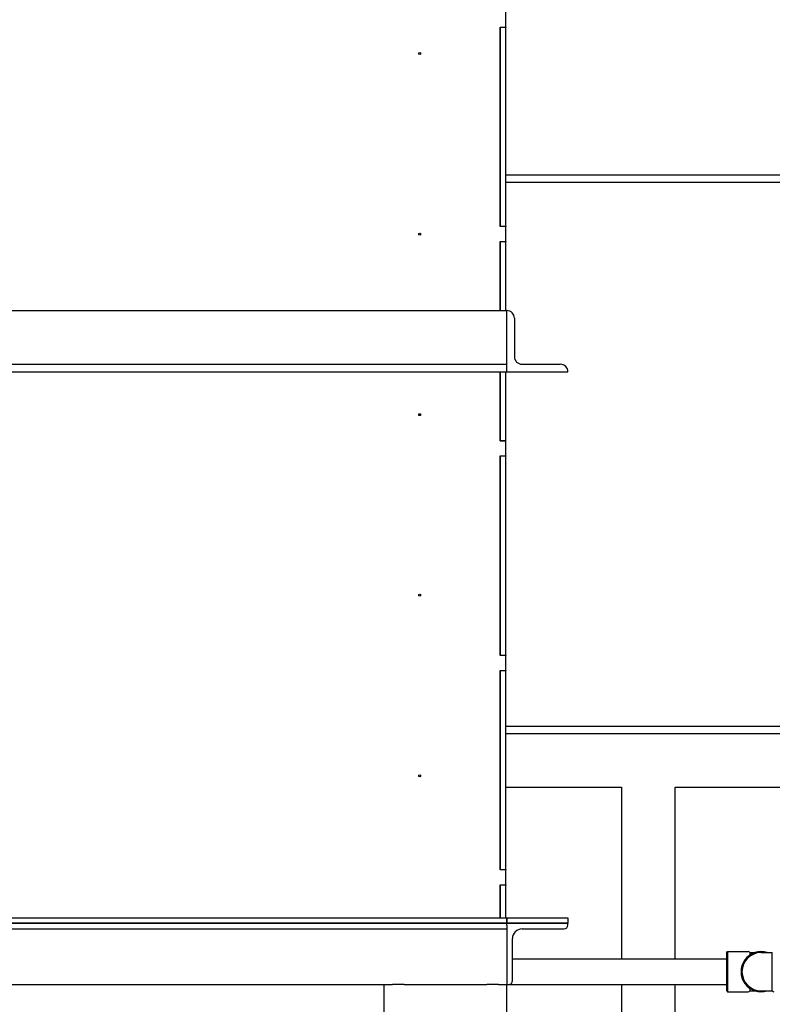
# Model space of a CAD drawing. Header units: inches. Extents: x 24 to 1128, y -69 to 748.
# Tile 118 of 256: x 136 to 161, y 330 to 362. Entities that reach past the tile are written whole.
import ezdxf

# ---------------------------------------------------------------- set-up
doc = ezdxf.new("R2010")
doc.units = ezdxf.units.IN
doc.header["$LTSCALE"] = 32
doc.header["$MEASUREMENT"] = 0
doc.layers.add('Dimension (ANSI)', color=7, linetype='Continuous', lineweight=25)
doc.layers.add('Visible (ANSI)', color=7, linetype='Continuous', lineweight=30)
doc.styles.add('Note Text (ANSI)', font='tahoma.ttf')
doc.dimstyles.new('SB Fraction-16 (ANSI)', dxfattribs={"dimscale": 32, "dimtxt": 0.125, "dimasz": 0.098425, "dimexe": 0.125, "dimexo": 0.0625, "dimgap": 0.031496, "dimtad": 0, "dimtih": 1, "dimtoh": 1, "dimdec": 4, "dimrnd": 1e-08, "dimzin": 0, "dimdsep": 46, "dimlunit": 5, "dimtxsty": 'Note Text (ANSI)', "dimcen": 0.09, "dimdle": 0.393701, "dimclrd": 256, "dimclre": 256, "dimclrt": 256, "dimadec": 0, "dimazin": 3, "dimtfac": 0.96, "dimtofl": 0, "dimtmove": 0, "dimatfit": 3, "dimfxl": 1, "dimfrac": 2, "dimtolj": 1, "dimtzin": 12, "dimlwd": -1, "dimlwe": -1, "dimarcsym": 0})

# ---------------------------------------------------------------- blocks, each defined once
blk = doc.blocks.new('*D15')
at = {"layer": 'Defpoints', "color": 0, "transparency": 16777216}
for p in [(159.29, 460.484), (67.957, 170.772), (125.165, 170.772)]:
    blk.add_point(p, dxfattribs=at)
at = {"layer": 'Dimension (ANSI)', "transparency": 16777216}
for p, q in [((157.29, 460.484), (63.957, 460.484)), ((67.957, 457.334), (67.957, 323.161)), ((67.957, 173.922), (67.957, 316.095)), ((123.165, 170.772), (63.957, 170.772))]:
    blk.add_line(p, q, dxfattribs=at)
for points in [[(67.432, 457.334), (68.482, 457.334), (67.957, 460.484)], [(67.432, 173.922), (68.482, 173.922), (67.957, 170.772)]]:
    blk.add_solid(points, dxfattribs=at)
at = {"layer": 'Dimension (ANSI)', "transparency": 16777216, "insert": (55.77, 322.153), "char_height": 4, "attachment_point": 1, "style": 'Note Text (ANSI)'}
blk.add_mtext('\\A1;289 11/16', dxfattribs=at)

msp = doc.modelspace()

# ---------------------------------------------------------------- linework, layer by layer
at = {"layer": 'Visible (ANSI)'}
for p, q in [((152.13412, 361.80117), (152.13412, 362.29117)), ((151.95482, 361.80117), (152.13412, 361.80117)), ((151.95482, 355.29117), (151.95482, 361.80117)), ((151.95482, 361.79117), (151.95482, 355.30117)), ((152.13412, 361.79117), (151.95482, 361.79117)), ((152.13412, 361.80117), (152.13412, 361.79117)), ((152.13412, 355.30117), (152.13412, 361.79117)), ((152.13412, 356.98367), (243.41537, 356.98367)), ((243.41537, 356.73367), (152.13412, 356.73367)), ((151.95482, 355.30117), (152.13412, 355.30117)), ((152.13412, 355.29117), (151.95482, 355.29117)), ((152.13412, 355.30117), (152.13412, 355.29117)), ((152.13412, 354.80117), (152.13412, 355.29117)), ((151.95482, 352.54617), (151.95482, 354.80117)), ((151.95482, 354.80117), (152.13412, 354.80117)), ((151.95482, 354.79117), (151.95482, 352.54617)), ((152.13412, 354.79117), (151.95482, 354.79117)), ((152.13412, 354.80117), (152.13412, 354.79117)), ((152.13412, 352.54617), (152.13412, 354.79117)), ((126.79037, 352.54617), (152.16537, 352.54617)), ((152.16537, 352.29617), (152.16537, 352.54617)), ((152.16537, 350.79617), (152.16537, 352.29617)), ((152.41537, 352.29617), (152.41537, 351.04617)), ((126.79037, 350.79617), (152.16537, 350.79617)), ((152.16537, 350.54617), (152.16537, 350.79617)), ((152.66537, 350.79617), (153.91537, 350.79617)), ((126.79037, 350.54617), (152.16537, 350.54617)), ((151.95482, 350.54617), (151.95482, 348.30117)), ((151.95482, 348.29117), (151.95482, 350.54617)), ((152.13412, 348.30117), (152.13412, 350.54617)), ((152.16537, 350.54617), (154.16537, 350.54617)), ((151.95482, 348.30117), (152.13412, 348.30117)), ((152.13412, 348.29117), (151.95482, 348.29117)), ((152.13412, 348.30117), (152.13412, 348.29117)), ((152.13412, 347.80117), (152.13412, 348.29117)), ((151.95482, 341.29117), (151.95482, 347.80117)), ((151.95482, 347.80117), (152.13412, 347.80117)), ((151.95482, 347.79117), (151.95482, 341.30117)), ((152.13412, 347.79117), (151.95482, 347.79117)), ((152.13412, 347.80117), (152.13412, 347.79117)), ((152.13412, 341.30117), (152.13412, 347.79117)), ((151.95482, 341.30117), (152.13412, 341.30117)), ((152.13412, 341.29117), (151.95482, 341.29117)), ((152.13412, 341.30117), (152.13412, 341.29117)), ((152.13412, 340.80117), (152.13412, 341.29117)), ((151.95482, 334.29117), (151.95482, 340.80117)), ((151.95482, 340.80117), (152.13412, 340.80117)), ((151.95482, 340.79117), (151.95482, 334.30117)), ((152.13412, 340.79117), (151.95482, 340.79117)), ((152.13412, 340.80117), (152.13412, 340.79117)), ((152.13412, 334.30117), (152.13412, 340.79117)), ((152.13412, 338.98367), (162.66537, 338.98367)), ((162.66537, 338.73367), (152.13412, 338.73367)), ((152.13412, 336.98367), (155.91537, 336.98367)), ((155.91537, 336.98367), (155.91537, 331.38117)), ((157.66537, 336.98367), (162.66537, 336.98367)), ((157.66537, 331.38117), (157.66537, 336.98367)), ((151.95482, 334.30117), (152.13412, 334.30117)), ((152.13412, 334.29117), (151.95482, 334.29117)), ((152.13412, 334.30117), (152.13412, 334.29117)), ((152.13412, 333.80117), (152.13412, 334.29117)), ((151.95482, 333.80117), (152.13412, 333.80117)), ((151.95482, 332.72547), (151.95482, 333.80117)), ((151.95482, 333.79117), (151.95482, 332.72547)), ((152.13412, 333.79117), (151.95482, 333.79117)), ((152.13412, 333.80117), (152.13412, 333.79117)), ((152.13412, 332.72547), (152.13412, 333.79117)), ((126.79037, 332.72547), (152.16537, 332.72547)), ((152.16537, 332.54617), (126.79037, 332.54617)), ((126.79037, 332.54617), (152.16537, 332.54617)), ((152.16537, 332.72547), (152.16537, 332.54617)), ((152.16537, 332.72547), (154.16537, 332.72547)), ((152.16537, 332.54617), (152.16537, 332.72547)), ((154.16537, 332.54617), (152.16537, 332.54617)), ((152.16537, 332.48367), (152.16537, 332.54617)), ((152.16537, 332.54617), (154.16537, 332.54617)), ((152.16537, 332.48367), (152.16537, 332.35867)), ((154.16537, 332.72547), (154.16537, 332.54617)), ((154.16537, 332.48367), (154.16537, 332.54617)), ((126.79037, 332.35867), (152.16537, 332.35867)), ((152.16537, 332.35867), (152.16537, 330.73367)), ((152.66537, 332.35867), (154.04037, 332.35867)), ((152.35287, 330.67117), (152.35287, 332.04617)), ((159.35087, 331.58617), (159.38212, 331.61742)), ((159.35087, 330.33617), (159.35087, 331.58617)), ((159.38212, 331.61742), (159.38212, 330.30492)), ((159.38212, 331.61742), (160.05637, 331.61742)), ((160.1105, 331.58617), (160.1105, 331.5114)), ((160.1105, 331.58617), (160.27577, 331.58617)), ((160.47587, 331.58617), (160.84124, 331.58617)), ((160.84124, 330.33617), (160.84124, 331.58617)), ((152.35287, 331.38117), (159.35087, 331.38117)), ((126.79037, 330.54617), (148.16537, 330.54617)), ((148.16537, 330.54617), (148.20265, 330.54617)), ((148.16537, 266.04617), (148.16537, 330.54617)), ((148.20265, 330.54617), (148.39138, 330.54617)), ((148.39138, 330.54617), (148.43689, 330.54617)), ((148.8113, 330.54617), (148.43689, 330.54617)), ((148.8113, 330.54617), (151.51944, 330.54617)), ((151.89385, 330.54617), (151.51944, 330.54617)), ((151.89385, 330.54617), (151.93936, 330.54617)), ((151.93936, 330.54617), (152.12809, 330.54617)), ((152.12809, 330.54617), (152.16537, 330.54617)), ((152.16537, 330.73367), (152.16537, 330.67117)), ((152.16537, 330.67117), (152.16537, 330.54617)), ((152.16537, 266.04617), (152.16537, 330.54617)), ((152.16537, 330.54617), (152.22787, 330.54617)), ((152.16537, 330.54117), (159.35087, 330.54117)), ((155.91537, 330.54117), (155.91537, 326.49617)), ((157.66537, 326.49617), (157.66537, 330.54117)), ((159.35087, 330.33617), (159.38212, 330.30492)), ((159.38212, 330.30492), (160.05637, 330.30492)), ((160.1105, 330.41094), (160.1105, 330.33617)), ((160.1105, 330.33617), (160.27577, 330.33617)), ((160.47587, 330.33617), (160.84124, 330.33617))]:
    msp.add_line(p, q, dxfattribs=at)
for centre in [(149.32162, 360.942), (149.32162, 355.04617), (149.32162, 349.15034), (149.32162, 343.2545), (149.32162, 337.35867)]:
    msp.add_circle(centre, 0.03125, dxfattribs=at)
for centre, radius, start, end in [((152.16537, 352.29617), 0.25, 0, 90), ((152.66537, 351.04617), 0.25, 180, 270), ((153.91537, 350.54617), 0.25, 0, 90), ((154.04037, 332.48367), 0.125, 270, 0), ((152.66537, 332.04617), 0.3125, 90, 180), ((160.47587, 330.96117), 0.65625, 72.24721, 287.75279), ((160.47587, 330.96117), 0.625, 90, 270), ((160.05637, 331.55492), 0.0625, 30, 90), ((152.22787, 330.67117), 0.125, 270, 0), ((160.05637, 330.36742), 0.0625, 270, 330), ((160.89537, 330.36742), 0.0625, 210, 270)]:
    msp.add_arc(centre, radius, start, end, dxfattribs=at)
for points in [[(160.11135, 331.50687), (160.1107, 331.50858), (160.1105, 331.5101), (160.1105, 331.5114)], [(160.1105, 330.41094), (160.1105, 330.41244), (160.11078, 330.41395), (160.11136, 330.41546)]]:
    msp.add_open_spline(points, degree=3, dxfattribs=at)

# ---------------------------------------------------------------- dimensions: what is measured, and where the dimension line sits
at = {"layer": 'Dimension (ANSI)'}
dim = msp.add_linear_dim(base=(67.95681, 170.77197), p1=(159.29037, 460.48367), p2=(125.16537, 170.77197), angle=270, dimstyle='SB Fraction-16 (ANSI)', override={"dimgap": 0.031496, "dimdec": 4, "dimtol": 0, "dimlim": 0, "dimtp": 0, "dimtm": 0, "dimtdec": 2, "dimatfit": 1}, dxfattribs=at)
dim.commit()
dim.dimension.update_dxf_attribs({"geometry": '*D15', "text_midpoint": (67.95681, 319.62782), "dimtype": 160})

doc.saveas('drawing.dxf')
